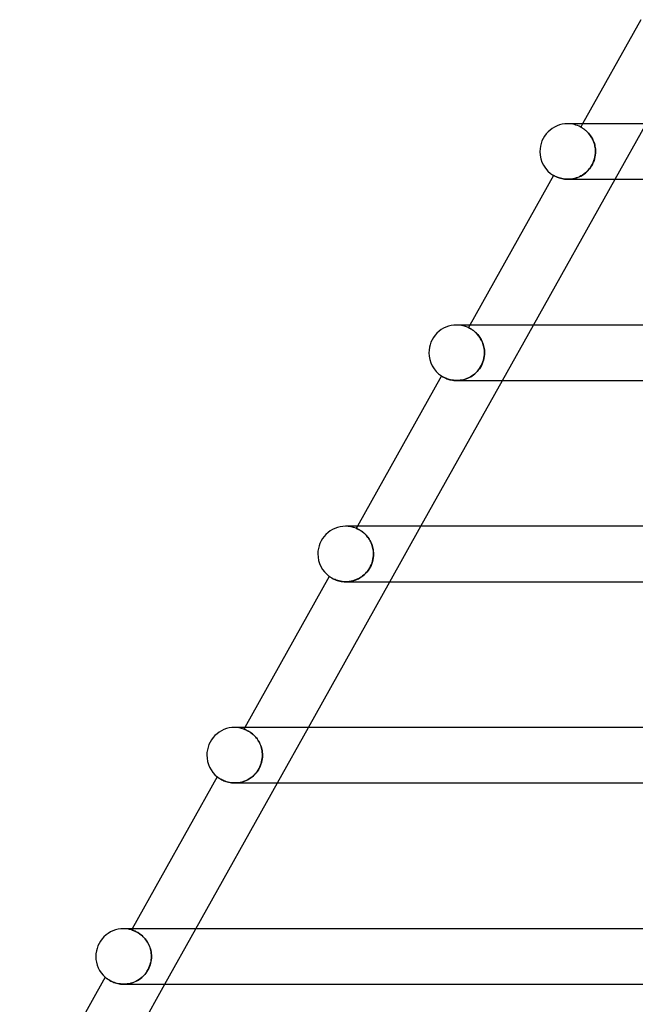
# Model space of a CAD drawing. Header units: millimetres. Extents: x -430 to 430, y -2 to 290.
# Tile 22 of 84: x -274 to -230, y 216 to 287. Entities that reach past the tile are written whole.
import ezdxf

# ---------------------------------------------------------------- set-up
doc = ezdxf.new("R2010")
doc.units = ezdxf.units.MM
doc.layers.add('HIDDEN', color=7, linetype='Continuous')
doc.layers.add('THICK', color=7, linetype='Continuous')

msp = doc.modelspace()

# ---------------------------------------------------------------- linework, layer by layer
at = {"layer": 'HIDDEN'}
for p, q in [((-233.928, 279.5), (-234.059, 279.265)), ((-234.057, 279.264), (-234.059, 279.265)), ((-234.059, 279.265), (-234.057, 279.264)), ((-234.051, 279.261), (-234.057, 279.264)), ((-234.057, 279.264), (-234.05, 279.26)), ((-234.04, 279.255), (-234.051, 279.261)), ((-234.05, 279.26), (-234.039, 279.254)), ((-234.025, 279.247), (-234.04, 279.255)), ((-234.039, 279.254), (-234.023, 279.246)), ((-234.007, 279.236), (-234.025, 279.247)), ((-234.023, 279.246), (-234.004, 279.235)), ((-233.984, 279.223), (-234.007, 279.236)), ((-234.004, 279.235), (-233.98, 279.221)), ((-233.957, 279.207), (-233.984, 279.223)), ((-233.98, 279.221), (-233.954, 279.205)), ((-233.927, 279.189), (-233.957, 279.207)), ((-233.954, 279.205), (-233.924, 279.187)), ((-233.893, 279.167), (-233.927, 279.189)), ((-233.924, 279.187), (-233.891, 279.165)), ((-233.857, 279.142), (-233.893, 279.167)), ((-233.891, 279.165), (-233.855, 279.141)), ((-233.817, 279.114), (-233.857, 279.142)), ((-233.855, 279.141), (-233.816, 279.114)), ((-233.775, 279.083), (-233.817, 279.114)), ((-233.816, 279.114), (-233.775, 279.083)), ((-233.731, 279.048), (-233.775, 279.083)), ((-233.775, 279.083), (-233.731, 279.049)), ((-233.731, 279.049), (-233.686, 279.011)), ((-233.684, 279.009), (-233.731, 279.048)), ((-233.686, 279.011), (-233.639, 278.969)), ((-233.637, 278.967), (-233.684, 279.009)), ((-233.639, 278.969), (-233.591, 278.923)), ((-233.588, 278.92), (-233.637, 278.967)), ((-233.591, 278.923), (-233.542, 278.873)), ((-233.538, 278.869), (-233.588, 278.92)), ((-233.542, 278.873), (-233.492, 278.82)), ((-233.488, 278.815), (-233.538, 278.869)), ((-231.582, 275.5), (-229.345, 279.5)), ((-233.492, 278.82), (-233.443, 278.762)), ((-233.438, 278.756), (-233.488, 278.815)), ((-233.443, 278.762), (-233.394, 278.7)), ((-233.389, 278.693), (-233.438, 278.756)), ((-233.394, 278.7), (-233.346, 278.634)), ((-233.341, 278.626), (-233.389, 278.693)), ((-233.346, 278.634), (-233.3, 278.563)), ((-233.294, 278.555), (-233.341, 278.626)), ((-233.3, 278.563), (-233.255, 278.489)), ((-233.25, 278.48), (-233.294, 278.555)), ((-233.255, 278.489), (-233.213, 278.411)), ((-233.208, 278.402), (-233.25, 278.48)), ((-233.213, 278.411), (-233.173, 278.331)), ((-233.169, 278.321), (-233.208, 278.402)), ((-233.173, 278.331), (-233.137, 278.247)), ((-233.133, 278.237), (-233.169, 278.321)), ((-233.137, 278.247), (-233.104, 278.16)), ((-233.101, 278.151), (-233.133, 278.237)), ((-233.104, 278.16), (-233.075, 278.07)), ((-233.072, 278.061), (-233.101, 278.151)), ((-233.075, 278.07), (-233.05, 277.978)), ((-233.048, 277.971), (-233.072, 278.061)), ((-233.05, 277.978), (-233.029, 277.885)), ((-233.028, 277.878), (-233.048, 277.971)), ((-233.029, 277.885), (-233.013, 277.791)), ((-233.012, 277.785), (-233.028, 277.878)), ((-233.013, 277.791), (-233.001, 277.695)), ((-233.001, 277.691), (-233.012, 277.785)), ((-233.001, 277.695), (-232.994, 277.598)), ((-232.994, 277.596), (-233.001, 277.691)), ((-232.996, 277.369), (-232.992, 277.5)), ((-232.992, 277.5), (-232.996, 277.372)), ((-232.994, 277.598), (-232.992, 277.5)), ((-232.992, 277.5), (-232.994, 277.596)), ((-233.212, 276.588), (-233.153, 276.713)), ((-233.148, 276.724), (-233.206, 276.6)), ((-233.153, 276.713), (-233.103, 276.842)), ((-233.099, 276.852), (-233.148, 276.724)), ((-233.103, 276.842), (-233.062, 276.973)), ((-233.06, 276.981), (-233.099, 276.852)), ((-233.062, 276.973), (-233.031, 277.105)), ((-233.029, 277.112), (-233.06, 276.981)), ((-233.031, 277.105), (-233.009, 277.237)), ((-233.008, 277.242), (-233.029, 277.112)), ((-233.009, 277.237), (-232.996, 277.369)), ((-232.996, 277.372), (-233.008, 277.242)), ((-233.724, 275.953), (-233.623, 276.041)), ((-233.611, 276.053), (-233.711, 275.963)), ((-233.623, 276.041), (-233.527, 276.138)), ((-233.516, 276.15), (-233.611, 276.053)), ((-233.527, 276.138), (-233.437, 276.242)), ((-233.427, 276.254), (-233.516, 276.15)), ((-233.437, 276.242), (-233.354, 276.352)), ((-233.345, 276.365), (-233.427, 276.254)), ((-233.354, 276.352), (-233.279, 276.467)), ((-233.271, 276.48), (-233.345, 276.365)), ((-233.279, 276.467), (-233.212, 276.588)), ((-233.206, 276.6), (-233.271, 276.48)), ((-236.012, 275.775), (-236.008, 275.772)), ((-236.008, 275.772), (-235.996, 275.765)), ((-235.996, 275.765), (-235.975, 275.754)), ((-235.975, 275.754), (-235.945, 275.738)), ((-235.945, 275.738), (-235.908, 275.718)), ((-235.908, 275.718), (-235.862, 275.696)), ((-235.862, 275.696), (-235.808, 275.671)), ((-235.808, 275.671), (-235.746, 275.645)), ((-235.746, 275.645), (-235.677, 275.619)), ((-235.677, 275.619), (-235.6, 275.593)), ((-235.6, 275.593), (-235.516, 275.569)), ((-235.516, 275.569), (-235.424, 275.546)), ((-235.424, 275.546), (-235.326, 275.528)), ((-235.326, 275.528), (-235.221, 275.513)), ((-235.221, 275.513), (-235.108, 275.503)), ((-235.108, 275.503), (-234.992, 275.5)), ((-234.875, 275.503), (-234.993, 275.5)), ((-234.992, 275.5), (-234.878, 275.503)), ((-234.878, 275.503), (-234.761, 275.513)), ((-234.756, 275.514), (-234.875, 275.503)), ((-234.761, 275.513), (-234.642, 275.531)), ((-234.634, 275.532), (-234.756, 275.514)), ((-234.642, 275.531), (-234.521, 275.556)), ((-234.512, 275.559), (-234.634, 275.532)), ((-234.521, 275.556), (-234.401, 275.589)), ((-234.39, 275.593), (-234.512, 275.559)), ((-234.401, 275.589), (-234.282, 275.63)), ((-234.27, 275.635), (-234.39, 275.593)), ((-234.282, 275.63), (-234.165, 275.679)), ((-234.152, 275.685), (-234.27, 275.635)), ((-234.165, 275.679), (-234.051, 275.735)), ((-234.037, 275.742), (-234.152, 275.685)), ((-234.051, 275.735), (-233.939, 275.8)), ((-233.925, 275.808), (-234.037, 275.742)), ((-233.939, 275.8), (-233.83, 275.872)), ((-233.816, 275.882), (-233.925, 275.808)), ((-233.83, 275.872), (-233.724, 275.953)), ((-233.711, 275.963), (-233.816, 275.882)), ((-242.04, 265), (-242.147, 264.809)), ((-242.144, 264.808), (-242.147, 264.809)), ((-242.147, 264.809), (-242.144, 264.808)), ((-242.137, 264.805), (-242.144, 264.808)), ((-242.144, 264.808), (-242.137, 264.804)), ((-242.126, 264.799), (-242.137, 264.805)), ((-242.137, 264.804), (-242.124, 264.798)), ((-242.109, 264.791), (-242.126, 264.799)), ((-242.124, 264.798), (-242.108, 264.79)), ((-242.089, 264.781), (-242.109, 264.791)), ((-242.108, 264.79), (-242.086, 264.78)), ((-242.064, 264.768), (-242.089, 264.781)), ((-242.086, 264.78), (-242.061, 264.767)), ((-242.035, 264.752), (-242.064, 264.768)), ((-242.061, 264.767), (-242.033, 264.751)), ((-242.002, 264.734), (-242.035, 264.752)), ((-242.033, 264.751), (-242, 264.733)), ((-241.965, 264.712), (-242.002, 264.734)), ((-242, 264.733), (-241.965, 264.712)), ((-241.925, 264.688), (-241.965, 264.712)), ((-241.965, 264.712), (-241.926, 264.688)), ((-241.926, 264.688), (-241.884, 264.661)), ((-241.882, 264.66), (-241.925, 264.688)), ((-241.884, 264.661), (-241.84, 264.631)), ((-241.836, 264.628), (-241.882, 264.66)), ((-239.694, 261), (-237.457, 265)), ((-241.84, 264.631), (-241.793, 264.597)), ((-241.788, 264.593), (-241.836, 264.628)), ((-241.793, 264.597), (-241.744, 264.559)), ((-241.737, 264.554), (-241.788, 264.593)), ((-241.744, 264.559), (-241.693, 264.517)), ((-241.685, 264.51), (-241.737, 264.554)), ((-241.693, 264.517), (-241.64, 264.471)), ((-241.632, 264.463), (-241.685, 264.51)), ((-241.64, 264.471), (-241.587, 264.421)), ((-241.578, 264.411), (-241.632, 264.463)), ((-241.587, 264.421), (-241.534, 264.366)), ((-241.524, 264.355), (-241.578, 264.411)), ((-241.534, 264.366), (-241.481, 264.307)), ((-241.47, 264.295), (-241.524, 264.355)), ((-241.481, 264.307), (-241.428, 264.244)), ((-241.417, 264.23), (-241.47, 264.295)), ((-241.428, 264.244), (-241.376, 264.176)), ((-241.365, 264.161), (-241.417, 264.23)), ((-241.376, 264.176), (-241.325, 264.103)), ((-241.316, 264.088), (-241.365, 264.161)), ((-241.325, 264.103), (-241.277, 264.027)), ((-241.268, 264.012), (-241.316, 264.088)), ((-241.277, 264.027), (-241.231, 263.947)), ((-241.223, 263.932), (-241.268, 264.012)), ((-241.231, 263.947), (-241.189, 263.863)), ((-241.182, 263.848), (-241.223, 263.932)), ((-241.189, 263.863), (-241.149, 263.776)), ((-241.143, 263.761), (-241.182, 263.848)), ((-241.149, 263.776), (-241.113, 263.685)), ((-241.109, 263.672), (-241.143, 263.761)), ((-241.113, 263.685), (-241.082, 263.592)), ((-241.078, 263.581), (-241.109, 263.672)), ((-241.082, 263.592), (-241.055, 263.497)), ((-241.052, 263.487), (-241.078, 263.581)), ((-241.055, 263.497), (-241.032, 263.4)), ((-241.031, 263.393), (-241.052, 263.487)), ((-241.032, 263.4), (-241.015, 263.302)), ((-241.014, 263.296), (-241.031, 263.393)), ((-241.015, 263.302), (-241.002, 263.202)), ((-241.002, 263.198), (-241.014, 263.296)), ((-241.033, 262.596), (-241.065, 262.464)), ((-241.062, 262.473), (-241.031, 262.604)), ((-241.01, 262.73), (-241.033, 262.596)), ((-241.031, 262.604), (-241.009, 262.736)), ((-240.996, 262.865), (-241.01, 262.73)), ((-241.009, 262.736), (-240.996, 262.868)), ((-241.002, 263.202), (-240.994, 263.101)), ((-240.994, 263.1), (-241.002, 263.198)), ((-240.996, 262.868), (-240.992, 263)), ((-240.992, 263), (-240.996, 262.865)), ((-240.994, 263.101), (-240.992, 263)), ((-240.992, 263), (-240.994, 263.1)), ((-241.357, 261.848), (-241.439, 261.74)), ((-241.421, 261.762), (-241.343, 261.869)), ((-241.281, 261.963), (-241.357, 261.848)), ((-241.343, 261.869), (-241.271, 261.981)), ((-241.214, 262.083), (-241.281, 261.963)), ((-241.271, 261.981), (-241.206, 262.099)), ((-241.156, 262.207), (-241.214, 262.083)), ((-241.206, 262.099), (-241.15, 262.22)), ((-241.106, 262.334), (-241.156, 262.207)), ((-241.15, 262.22), (-241.102, 262.345)), ((-241.065, 262.464), (-241.106, 262.334)), ((-241.102, 262.345), (-241.062, 262.473)), ((-244.095, 261.326), (-244.092, 261.324)), ((-244.092, 261.324), (-244.082, 261.318)), ((-244.082, 261.318), (-244.065, 261.307)), ((-244.065, 261.307), (-244.042, 261.293)), ((-244.042, 261.293), (-244.013, 261.276)), ((-244.013, 261.276), (-243.978, 261.256)), ((-243.978, 261.256), (-243.937, 261.234)), ((-243.937, 261.234), (-243.889, 261.21)), ((-243.889, 261.21), (-243.837, 261.184)), ((-243.837, 261.184), (-243.778, 261.158)), ((-243.778, 261.158), (-243.713, 261.132)), ((-243.713, 261.132), (-243.642, 261.107)), ((-243.642, 261.107), (-243.565, 261.083)), ((-242.424, 261.082), (-242.31, 261.12)), ((-242.264, 261.137), (-242.383, 261.095)), ((-242.31, 261.12), (-242.199, 261.164)), ((-242.147, 261.187), (-242.264, 261.137)), ((-242.199, 261.164), (-242.09, 261.215)), ((-242.034, 261.244), (-242.147, 261.187)), ((-242.09, 261.215), (-241.984, 261.273)), ((-241.925, 261.308), (-242.034, 261.244)), ((-241.984, 261.273), (-241.881, 261.337)), ((-241.819, 261.38), (-241.925, 261.308)), ((-241.881, 261.337), (-241.781, 261.408)), ((-241.717, 261.459), (-241.819, 261.38)), ((-241.781, 261.408), (-241.685, 261.486)), ((-241.62, 261.545), (-241.717, 261.459)), ((-241.685, 261.486), (-241.593, 261.571)), ((-241.527, 261.639), (-241.62, 261.545)), ((-241.593, 261.571), (-241.504, 261.663)), ((-241.439, 261.74), (-241.527, 261.639)), ((-241.504, 261.663), (-241.421, 261.762)), ((-243.565, 261.083), (-243.481, 261.06)), ((-243.481, 261.06), (-243.392, 261.04)), ((-243.392, 261.04), (-243.298, 261.023)), ((-243.298, 261.023), (-243.2, 261.011)), ((-243.2, 261.011), (-243.097, 261.003)), ((-243.097, 261.003), (-242.99, 261)), ((-242.87, 261.004), (-242.99, 261)), ((-242.99, 261), (-242.879, 261.003)), ((-242.879, 261.003), (-242.767, 261.013)), ((-242.749, 261.015), (-242.87, 261.004)), ((-242.767, 261.013), (-242.653, 261.029)), ((-242.627, 261.034), (-242.749, 261.015)), ((-242.653, 261.029), (-242.538, 261.052)), ((-242.505, 261.06), (-242.627, 261.034)), ((-242.538, 261.052), (-242.424, 261.082)), ((-242.383, 261.095), (-242.505, 261.06)), ((-250.152, 250.5), (-250.237, 250.349)), ((-247.806, 246.5), (-245.568, 250.5)), ((-250.234, 250.348), (-250.237, 250.349)), ((-250.237, 250.349), (-250.234, 250.347)), ((-250.226, 250.344), (-250.234, 250.348)), ((-250.234, 250.347), (-250.225, 250.344)), ((-250.213, 250.339), (-250.226, 250.344)), ((-250.225, 250.344), (-250.212, 250.339)), ((-250.196, 250.331), (-250.213, 250.339)), ((-250.212, 250.339), (-250.194, 250.331)), ((-250.173, 250.321), (-250.196, 250.331)), ((-250.194, 250.331), (-250.171, 250.321)), ((-250.146, 250.309), (-250.173, 250.321)), ((-250.171, 250.321), (-250.144, 250.308)), ((-250.114, 250.294), (-250.146, 250.309)), ((-250.144, 250.308), (-250.113, 250.293)), ((-250.078, 250.276), (-250.114, 250.294)), ((-250.113, 250.293), (-250.078, 250.275)), ((-250.038, 250.254), (-250.078, 250.276)), ((-250.078, 250.275), (-250.039, 250.255)), ((-250.039, 250.255), (-249.997, 250.232)), ((-249.995, 250.23), (-250.038, 250.254)), ((-249.997, 250.232), (-249.952, 250.205)), ((-249.948, 250.202), (-249.995, 250.23)), ((-249.952, 250.205), (-249.904, 250.175)), ((-249.898, 250.171), (-249.948, 250.202)), ((-249.904, 250.175), (-249.853, 250.141)), ((-249.846, 250.136), (-249.898, 250.171)), ((-249.853, 250.141), (-249.8, 250.103)), ((-249.791, 250.096), (-249.846, 250.136)), ((-249.8, 250.103), (-249.745, 250.061)), ((-249.735, 250.052), (-249.791, 250.096)), ((-249.745, 250.061), (-249.689, 250.014)), ((-249.677, 250.004), (-249.735, 250.052)), ((-249.689, 250.014), (-249.632, 249.964)), ((-249.619, 249.951), (-249.677, 250.004)), ((-249.632, 249.964), (-249.575, 249.908)), ((-249.561, 249.894), (-249.619, 249.951)), ((-249.575, 249.908), (-249.517, 249.848)), ((-249.503, 249.833), (-249.561, 249.894)), ((-249.517, 249.848), (-249.46, 249.783)), ((-249.446, 249.767), (-249.503, 249.833)), ((-249.46, 249.783), (-249.404, 249.713)), ((-249.391, 249.696), (-249.446, 249.767)), ((-249.404, 249.713), (-249.35, 249.639)), ((-249.337, 249.621), (-249.391, 249.696)), ((-249.35, 249.639), (-249.298, 249.561)), ((-249.285, 249.541), (-249.337, 249.621)), ((-249.298, 249.561), (-249.249, 249.479)), ((-249.237, 249.458), (-249.285, 249.541)), ((-249.249, 249.479), (-249.203, 249.393)), ((-249.193, 249.372), (-249.237, 249.458)), ((-249.203, 249.393), (-249.161, 249.303)), ((-249.152, 249.282), (-249.193, 249.372)), ((-249.161, 249.303), (-249.122, 249.209)), ((-249.115, 249.19), (-249.152, 249.282)), ((-249.122, 249.209), (-249.089, 249.114)), ((-249.083, 249.095), (-249.115, 249.19)), ((-249.089, 249.114), (-249.06, 249.016)), ((-249.055, 248.999), (-249.083, 249.095)), ((-249.06, 249.016), (-249.036, 248.916)), ((-249.033, 248.901), (-249.055, 248.999)), ((-249.036, 248.916), (-249.017, 248.814)), ((-249.015, 248.802), (-249.033, 248.901)), ((-249.017, 248.814), (-249.003, 248.711)), ((-249.002, 248.702), (-249.015, 248.802)), ((-248.997, 248.362), (-249.011, 248.224)), ((-249.008, 248.247), (-248.996, 248.374)), ((-249.003, 248.711), (-248.995, 248.606)), ((-248.995, 248.601), (-249.002, 248.702)), ((-248.992, 248.5), (-248.997, 248.362)), ((-248.996, 248.374), (-248.992, 248.5)), ((-248.995, 248.606), (-248.992, 248.5)), ((-248.992, 248.5), (-248.995, 248.601)), ((-249.257, 247.505), (-249.195, 247.621)), ((-249.168, 247.68), (-249.231, 247.552)), ((-249.195, 247.621), (-249.141, 247.742)), ((-249.114, 247.811), (-249.168, 247.68)), ((-249.141, 247.742), (-249.095, 247.866)), ((-249.07, 247.947), (-249.114, 247.811)), ((-249.095, 247.866), (-249.057, 247.992)), ((-249.036, 248.085), (-249.07, 247.947)), ((-249.057, 247.992), (-249.029, 248.12)), ((-249.011, 248.224), (-249.036, 248.085)), ((-249.029, 248.12), (-249.008, 248.247)), ((-249.771, 246.916), (-249.88, 246.838)), ((-249.868, 246.846), (-249.767, 246.919)), ((-249.667, 247.002), (-249.771, 246.916)), ((-249.767, 246.919), (-249.669, 247)), ((-249.669, 247), (-249.575, 247.088)), ((-249.567, 247.097), (-249.667, 247.002)), ((-249.575, 247.088), (-249.486, 247.184)), ((-249.473, 247.199), (-249.567, 247.097)), ((-249.486, 247.184), (-249.403, 247.286)), ((-249.385, 247.31), (-249.473, 247.199)), ((-249.403, 247.286), (-249.326, 247.393)), ((-249.304, 247.428), (-249.385, 247.31)), ((-249.326, 247.393), (-249.257, 247.505)), ((-249.231, 247.552), (-249.304, 247.428)), ((-252.176, 246.882), (-252.172, 246.88)), ((-252.172, 246.88), (-252.161, 246.872)), ((-252.161, 246.872), (-252.144, 246.859)), ((-252.144, 246.859), (-252.119, 246.843)), ((-252.119, 246.843), (-252.088, 246.822)), ((-252.088, 246.822), (-252.051, 246.799)), ((-252.051, 246.799), (-252.007, 246.773)), ((-252.007, 246.773), (-251.957, 246.745)), ((-251.957, 246.745), (-251.901, 246.715)), ((-251.901, 246.715), (-251.838, 246.685)), ((-251.838, 246.685), (-251.768, 246.655)), ((-251.768, 246.655), (-251.692, 246.625)), ((-251.692, 246.625), (-251.609, 246.596)), ((-251.609, 246.596), (-251.519, 246.57)), ((-251.519, 246.57), (-251.424, 246.547)), ((-251.424, 246.547), (-251.324, 246.527)), ((-251.324, 246.527), (-251.218, 246.513)), ((-251.218, 246.513), (-251.107, 246.503)), ((-251.107, 246.503), (-250.992, 246.5)), ((-250.864, 246.504), (-250.992, 246.5)), ((-250.992, 246.5), (-250.879, 246.503)), ((-250.879, 246.503), (-250.764, 246.513)), ((-250.736, 246.516), (-250.864, 246.504)), ((-250.764, 246.513), (-250.648, 246.53)), ((-250.608, 246.537), (-250.736, 246.516)), ((-250.648, 246.53), (-250.532, 246.554)), ((-250.48, 246.567), (-250.608, 246.537)), ((-250.532, 246.554), (-250.416, 246.585)), ((-250.353, 246.605), (-250.48, 246.567)), ((-250.416, 246.585), (-250.302, 246.623)), ((-250.23, 246.651), (-250.353, 246.605)), ((-250.302, 246.623), (-250.19, 246.668)), ((-250.109, 246.705), (-250.23, 246.651)), ((-250.19, 246.668), (-250.08, 246.72)), ((-249.992, 246.768), (-250.109, 246.705)), ((-250.08, 246.72), (-249.973, 246.779)), ((-249.88, 246.838), (-249.992, 246.768)), ((-249.973, 246.779), (-249.868, 246.846)), ((-258.264, 236), (-258.329, 235.884)), ((-258.326, 235.883), (-258.329, 235.884)), ((-258.329, 235.884), (-258.325, 235.883)), ((-258.317, 235.88), (-258.326, 235.883)), ((-258.325, 235.883), (-258.316, 235.88)), ((-258.303, 235.875), (-258.317, 235.88)), ((-258.316, 235.88), (-258.301, 235.874)), ((-258.283, 235.867), (-258.303, 235.875)), ((-258.301, 235.874), (-258.281, 235.867)), ((-258.258, 235.857), (-258.283, 235.867)), ((-258.281, 235.867), (-258.255, 235.856)), ((-258.227, 235.845), (-258.258, 235.857)), ((-258.255, 235.856), (-258.225, 235.844)), ((-258.192, 235.83), (-258.227, 235.845)), ((-258.225, 235.844), (-258.19, 235.829)), ((-258.153, 235.812), (-258.192, 235.83)), ((-258.19, 235.829), (-258.151, 235.812)), ((-258.109, 235.791), (-258.153, 235.812)), ((-258.151, 235.812), (-258.109, 235.791)), ((-258.061, 235.767), (-258.109, 235.791)), ((-258.109, 235.791), (-258.063, 235.768)), ((-258.063, 235.768), (-258.013, 235.741)), ((-258.01, 235.739), (-258.061, 235.767)), ((-258.013, 235.741), (-257.961, 235.711)), ((-257.956, 235.708), (-258.01, 235.739)), ((-257.961, 235.711), (-257.907, 235.677)), ((-257.899, 235.672), (-257.956, 235.708)), ((-257.907, 235.677), (-257.85, 235.639)), ((-257.84, 235.632), (-257.899, 235.672)), ((-257.85, 235.639), (-257.792, 235.597)), ((-257.779, 235.587), (-257.84, 235.632)), ((-257.792, 235.597), (-257.732, 235.55)), ((-257.718, 235.538), (-257.779, 235.587)), ((-255.918, 232), (-253.68, 236)), ((-257.732, 235.55), (-257.672, 235.499)), ((-257.655, 235.485), (-257.718, 235.538)), ((-257.672, 235.499), (-257.611, 235.444)), ((-257.592, 235.426), (-257.655, 235.485)), ((-257.611, 235.444), (-257.55, 235.383)), ((-257.53, 235.362), (-257.592, 235.426)), ((-257.55, 235.383), (-257.489, 235.317)), ((-257.469, 235.294), (-257.53, 235.362)), ((-257.489, 235.317), (-257.43, 235.246)), ((-257.41, 235.222), (-257.469, 235.294)), ((-257.43, 235.246), (-257.372, 235.171)), ((-257.354, 235.145), (-257.41, 235.222)), ((-257.372, 235.171), (-257.317, 235.091)), ((-257.3, 235.064), (-257.354, 235.145)), ((-257.317, 235.091), (-257.265, 235.007)), ((-257.249, 234.979), (-257.3, 235.064)), ((-257.265, 235.007), (-257.216, 234.919)), ((-257.202, 234.891), (-257.249, 234.979)), ((-257.216, 234.919), (-257.172, 234.827)), ((-257.159, 234.799), (-257.202, 234.891)), ((-257.172, 234.827), (-257.131, 234.731)), ((-257.121, 234.705), (-257.159, 234.799)), ((-257.131, 234.731), (-257.095, 234.633)), ((-257.087, 234.609), (-257.121, 234.705)), ((-257.095, 234.633), (-257.065, 234.533)), ((-257.059, 234.511), (-257.087, 234.609)), ((-257.065, 234.533), (-257.039, 234.43)), ((-257.035, 234.411), (-257.059, 234.511)), ((-257.039, 234.43), (-257.019, 234.325)), ((-257.016, 234.31), (-257.035, 234.411)), ((-257.019, 234.325), (-257.004, 234.218)), ((-257.003, 234.208), (-257.016, 234.31)), ((-257.004, 234.218), (-256.995, 234.11)), ((-256.995, 234.104), (-257.003, 234.208)), ((-257.062, 233.476), (-257.103, 233.343)), ((-257.087, 233.393), (-257.052, 233.515)), ((-257.031, 233.608), (-257.062, 233.476)), ((-257.052, 233.515), (-257.026, 233.637)), ((-257.009, 233.739), (-257.031, 233.608)), ((-257.026, 233.637), (-257.007, 233.758)), ((-256.996, 233.87), (-257.009, 233.739)), ((-257.007, 233.758), (-256.996, 233.879)), ((-256.996, 233.879), (-256.992, 234)), ((-256.992, 234), (-256.996, 233.87)), ((-256.995, 234.11), (-256.992, 234)), ((-256.992, 234), (-256.995, 234.104)), ((-257.464, 232.71), (-257.383, 232.813)), ((-257.37, 232.831), (-257.459, 232.717)), ((-257.383, 232.813), (-257.308, 232.921)), ((-257.288, 232.953), (-257.37, 232.831)), ((-257.308, 232.921), (-257.241, 233.034)), ((-257.216, 233.082), (-257.288, 232.953)), ((-257.241, 233.034), (-257.181, 233.152)), ((-257.154, 233.212), (-257.216, 233.082)), ((-257.181, 233.152), (-257.13, 233.272)), ((-257.103, 233.343), (-257.154, 233.212)), ((-257.13, 233.272), (-257.087, 233.393)), ((-260.254, 232.442), (-260.251, 232.439)), ((-260.251, 232.439), (-260.24, 232.431)), ((-260.24, 232.431), (-260.223, 232.417)), ((-260.223, 232.417), (-260.199, 232.399)), ((-260.199, 232.399), (-260.169, 232.378)), ((-260.169, 232.378), (-260.133, 232.352)), ((-260.133, 232.352), (-260.09, 232.324)), ((-260.09, 232.324), (-260.042, 232.294)), ((-260.042, 232.294), (-259.987, 232.262)), ((-259.987, 232.262), (-259.926, 232.229)), ((-259.926, 232.229), (-259.859, 232.195)), ((-259.859, 232.195), (-259.786, 232.162)), ((-259.786, 232.162), (-259.706, 232.13)), ((-259.706, 232.13), (-259.62, 232.1)), ((-259.62, 232.1), (-259.529, 232.072)), ((-259.529, 232.072), (-259.431, 232.048)), ((-259.431, 232.048), (-259.328, 232.028)), ((-259.328, 232.028), (-259.22, 232.013)), ((-259.22, 232.013), (-259.108, 232.003)), ((-258.877, 232.003), (-258.76, 232.014)), ((-258.733, 232.017), (-258.862, 232.004)), ((-258.76, 232.014), (-258.642, 232.031)), ((-258.604, 232.038), (-258.733, 232.017)), ((-258.642, 232.031), (-258.524, 232.056)), ((-258.475, 232.068), (-258.604, 232.038)), ((-258.524, 232.056), (-258.407, 232.088)), ((-258.349, 232.106), (-258.475, 232.068)), ((-258.407, 232.088), (-258.291, 232.127)), ((-258.224, 232.153), (-258.349, 232.106)), ((-258.291, 232.127), (-258.176, 232.174)), ((-258.103, 232.209), (-258.224, 232.153)), ((-258.176, 232.174), (-258.064, 232.229)), ((-257.984, 232.272), (-258.103, 232.209)), ((-258.064, 232.229), (-257.954, 232.291)), ((-257.87, 232.344), (-257.984, 232.272)), ((-257.954, 232.291), (-257.847, 232.36)), ((-257.76, 232.425), (-257.87, 232.344)), ((-257.847, 232.36), (-257.744, 232.437)), ((-257.654, 232.513), (-257.76, 232.425)), ((-257.744, 232.437), (-257.645, 232.522)), ((-257.554, 232.611), (-257.654, 232.513)), ((-257.645, 232.522), (-257.552, 232.613)), ((-257.459, 232.717), (-257.554, 232.611)), ((-257.552, 232.613), (-257.464, 232.71)), ((-259.108, 232.003), (-258.993, 232)), ((-258.993, 232), (-258.877, 232.003)), ((-258.993, 232), (-258.993, 232)), ((-258.862, 232.004), (-258.991, 232)), ((-266.678, 221.5), (-267, 221.5)), ((-266.376, 221.5), (-266.423, 221.415)), ((-266.42, 221.414), (-266.423, 221.415)), ((-266.423, 221.415), (-266.42, 221.414)), ((-266.411, 221.412), (-266.42, 221.414)), ((-266.42, 221.414), (-266.41, 221.411)), ((-266.396, 221.407), (-266.411, 221.412)), ((-266.41, 221.411), (-266.393, 221.406)), ((-266.376, 221.4), (-266.396, 221.407)), ((-266.393, 221.406), (-266.371, 221.399)), ((-266.35, 221.392), (-266.376, 221.4)), ((-266.371, 221.399), (-266.344, 221.39)), ((-266.318, 221.381), (-266.35, 221.392)), ((-266.344, 221.39), (-266.312, 221.378)), ((-266.282, 221.367), (-266.318, 221.381)), ((-266.312, 221.378), (-266.275, 221.364)), ((-266.24, 221.351), (-266.282, 221.367)), ((-264.03, 217.5), (-261.792, 221.5)), ((-266.275, 221.364), (-266.234, 221.348)), ((-266.195, 221.331), (-266.24, 221.351)), ((-266.234, 221.348), (-266.189, 221.329)), ((-266.145, 221.309), (-266.195, 221.331)), ((-266.189, 221.329), (-266.14, 221.307)), ((-266.091, 221.283), (-266.145, 221.309)), ((-266.14, 221.307), (-266.087, 221.281)), ((-266.034, 221.253), (-266.091, 221.283)), ((-266.087, 221.281), (-266.031, 221.251)), ((-265.973, 221.218), (-266.034, 221.253)), ((-266.031, 221.251), (-265.972, 221.217)), ((-265.911, 221.18), (-265.973, 221.218)), ((-265.972, 221.217), (-265.91, 221.179)), ((-265.846, 221.136), (-265.911, 221.18)), ((-265.91, 221.179), (-265.846, 221.137)), ((-265.846, 221.137), (-265.781, 221.089)), ((-265.78, 221.088), (-265.846, 221.136)), ((-265.781, 221.089), (-265.716, 221.037)), ((-265.713, 221.035), (-265.78, 221.088)), ((-265.716, 221.037), (-265.65, 220.98)), ((-265.645, 220.976), (-265.713, 221.035)), ((-265.65, 220.98), (-265.583, 220.917)), ((-265.578, 220.912), (-265.645, 220.976)), ((-265.583, 220.917), (-265.518, 220.849)), ((-265.513, 220.844), (-265.578, 220.912)), ((-265.518, 220.849), (-265.454, 220.776)), ((-265.449, 220.77), (-265.513, 220.844)), ((-265.454, 220.776), (-265.393, 220.699)), ((-265.388, 220.692), (-265.449, 220.77)), ((-265.393, 220.699), (-265.334, 220.616)), ((-265.329, 220.609), (-265.388, 220.692)), ((-265.334, 220.616), (-265.278, 220.53)), ((-265.273, 220.52), (-265.329, 220.609)), ((-265.278, 220.53), (-265.227, 220.438)), ((-265.222, 220.429), (-265.273, 220.52)), ((-265.227, 220.438), (-265.179, 220.344)), ((-265.175, 220.334), (-265.222, 220.429)), ((-265.179, 220.344), (-265.137, 220.246)), ((-265.133, 220.235), (-265.175, 220.334)), ((-265.137, 220.246), (-265.099, 220.145)), ((-265.096, 220.134), (-265.133, 220.235)), ((-265.099, 220.145), (-265.067, 220.042)), ((-265.064, 220.032), (-265.096, 220.134)), ((-265.067, 220.042), (-265.041, 219.937)), ((-265.039, 219.927), (-265.064, 220.032)), ((-265.041, 219.937), (-265.02, 219.83)), ((-265.018, 219.822), (-265.039, 219.927)), ((-265.007, 219.258), (-265.026, 219.136)), ((-265.024, 219.146), (-265.007, 219.264)), ((-265.02, 219.83), (-265.005, 219.721)), ((-265.004, 219.715), (-265.018, 219.822)), ((-265.007, 219.264), (-264.996, 219.383)), ((-264.996, 219.379), (-265.007, 219.258)), ((-265.005, 219.721), (-264.996, 219.611)), ((-264.995, 219.608), (-265.004, 219.715)), ((-264.996, 219.611), (-264.993, 219.5)), ((-264.996, 219.383), (-264.993, 219.5)), ((-264.993, 219.5), (-264.996, 219.379)), ((-264.993, 219.5), (-264.995, 219.608)), ((-265.289, 218.452), (-265.227, 218.561)), ((-265.185, 218.644), (-265.247, 218.524)), ((-265.227, 218.561), (-265.172, 218.674)), ((-265.132, 218.766), (-265.185, 218.644)), ((-265.172, 218.674), (-265.123, 218.79)), ((-265.088, 218.889), (-265.132, 218.766)), ((-265.123, 218.79), (-265.082, 218.908)), ((-265.053, 219.012), (-265.088, 218.889)), ((-265.082, 218.908), (-265.049, 219.027)), ((-265.026, 219.136), (-265.053, 219.012)), ((-265.049, 219.027), (-265.024, 219.146)), ((-268.33, 218.006), (-268.327, 218.004)), ((-268.327, 218.004), (-268.318, 217.996)), ((-268.318, 217.996), (-268.304, 217.983)), ((-268.304, 217.983), (-268.283, 217.966)), ((-268.283, 217.966), (-268.257, 217.945)), ((-268.257, 217.945), (-268.225, 217.92)), ((-268.225, 217.92), (-268.188, 217.892)), ((-268.188, 217.892), (-268.146, 217.862)), ((-268.146, 217.862), (-268.098, 217.829)), ((-268.098, 217.829), (-268.045, 217.796)), ((-265.885, 217.834), (-265.999, 217.764)), ((-265.99, 217.769), (-265.888, 217.833)), ((-265.888, 217.833), (-265.789, 217.903)), ((-265.776, 217.913), (-265.885, 217.834)), ((-265.789, 217.903), (-265.693, 217.979)), ((-265.671, 217.999), (-265.776, 217.913)), ((-265.693, 217.979), (-265.602, 218.063)), ((-265.573, 218.092), (-265.671, 217.999)), ((-265.602, 218.063), (-265.515, 218.153)), ((-265.481, 218.191), (-265.573, 218.092)), ((-265.515, 218.153), (-265.433, 218.248)), ((-265.396, 218.296), (-265.481, 218.191)), ((-265.433, 218.248), (-265.358, 218.348)), ((-265.318, 218.407), (-265.396, 218.296)), ((-265.358, 218.348), (-265.289, 218.452)), ((-265.247, 218.524), (-265.318, 218.407)), ((-268.045, 217.796), (-267.986, 217.761)), ((-267.986, 217.761), (-267.922, 217.727)), ((-267.922, 217.727), (-267.851, 217.692)), ((-267.851, 217.692), (-267.776, 217.658)), ((-267.776, 217.658), (-267.694, 217.626)), ((-267.694, 217.626), (-267.606, 217.596)), ((-267.606, 217.596), (-267.514, 217.569)), ((-267.514, 217.569), (-267.418, 217.545)), ((-267.418, 217.545), (-267.317, 217.526)), ((-267.317, 217.526), (-267.212, 217.512)), ((-267.212, 217.512), (-267.103, 217.503)), ((-267.103, 217.503), (-266.993, 217.5)), ((-266.993, 217.5), (-266.879, 217.503)), ((-266.865, 217.504), (-266.992, 217.5)), ((-266.879, 217.503), (-266.765, 217.513)), ((-266.737, 217.516), (-266.865, 217.504)), ((-266.765, 217.513), (-266.65, 217.53)), ((-266.61, 217.537), (-266.737, 217.516)), ((-266.65, 217.53), (-266.536, 217.553)), ((-266.483, 217.566), (-266.61, 217.537)), ((-266.536, 217.553), (-266.423, 217.583)), ((-266.359, 217.603), (-266.483, 217.566)), ((-266.423, 217.583), (-266.311, 217.62)), ((-266.236, 217.649), (-266.359, 217.603)), ((-266.311, 217.62), (-266.202, 217.663)), ((-266.116, 217.702), (-266.236, 217.649)), ((-266.202, 217.663), (-266.095, 217.713)), ((-265.999, 217.764), (-266.116, 217.702)), ((-266.095, 217.713), (-265.99, 217.769))]:
    msp.add_line(p, q, dxfattribs=at)
for centre, start in [((-235, 277.5), 61.94946), ((-243, 263), 64.74956), ((-251, 248.5), 67.55969), ((-259, 234), 70.38626), ((-267, 219.5), 73.2365)]:
    msp.add_arc(centre, 2, start, 89.99998, dxfattribs=at)
at = {"layer": 'THICK'}
for p, q in [((-229.732, 287), (-233.928, 279.5)), ((0, 279.5), (-235, 279.5)), ((-234.717, 279.5), (-235, 279.5)), ((-236.012, 275.775), (-242.04, 265)), ((-237.457, 265), (-231.582, 275.5)), ((-236.008, 275.773), (-236.012, 275.775)), ((-235.996, 275.766), (-236.008, 275.773)), ((-235.976, 275.754), (-235.996, 275.766)), ((-235.947, 275.739), (-235.976, 275.754)), ((-235.911, 275.72), (-235.947, 275.739)), ((-235.866, 275.698), (-235.911, 275.72)), ((-235.814, 275.674), (-235.866, 275.698)), ((-235.753, 275.648), (-235.814, 275.674)), ((-235.684, 275.621), (-235.753, 275.648)), ((-235.606, 275.595), (-235.684, 275.621)), ((-235.521, 275.57), (-235.606, 275.595)), ((-235.428, 275.547), (-235.521, 275.57)), ((-235.329, 275.528), (-235.428, 275.547)), ((-235.222, 275.513), (-235.329, 275.528)), ((-235.11, 275.503), (-235.222, 275.513)), ((-234.993, 275.5), (-235.11, 275.503)), ((-234.994, 275.5), (-167.525, 275.5)), ((0, 265), (-243, 265)), ((-242.707, 265), (-243, 265)), ((-244.095, 261.326), (-250.152, 250.5)), ((-244.091, 261.324), (-244.095, 261.326)), ((-244.08, 261.316), (-244.091, 261.324)), ((-244.06, 261.304), (-244.08, 261.316)), ((-244.033, 261.288), (-244.06, 261.304)), ((-243.998, 261.267), (-244.033, 261.288)), ((-243.955, 261.243), (-243.998, 261.267)), ((-243.904, 261.217), (-243.955, 261.243)), ((-243.845, 261.188), (-243.904, 261.217)), ((-243.778, 261.159), (-243.845, 261.188)), ((-243.704, 261.129), (-243.778, 261.159)), ((-243.621, 261.1), (-243.704, 261.129)), ((-243.532, 261.073), (-243.621, 261.1)), ((-245.568, 250.5), (-239.694, 261)), ((-243.434, 261.049), (-243.532, 261.073)), ((-243.331, 261.029), (-243.434, 261.049)), ((-243.222, 261.013), (-243.331, 261.029)), ((-243.109, 261.003), (-243.222, 261.013)), ((-242.99, 261), (-243.109, 261.003)), ((-242.993, 261), (-173.261, 261)), ((0, 250.5), (-251, 250.5)), ((-250.698, 250.5), (-251, 250.5)), ((-252.176, 246.882), (-258.264, 236)), ((-253.68, 236), (-247.806, 246.5)), ((-252.172, 246.879), (-252.176, 246.882)), ((-252.159, 246.87), (-252.172, 246.879)), ((-252.139, 246.856), (-252.159, 246.87)), ((-252.109, 246.836), (-252.139, 246.856)), ((-252.072, 246.812), (-252.109, 246.836)), ((-252.026, 246.784), (-252.072, 246.812)), ((-251.972, 246.753), (-252.026, 246.784)), ((-251.909, 246.719), (-251.972, 246.753)), ((-251.837, 246.685), (-251.909, 246.719)), ((-251.757, 246.65), (-251.837, 246.685)), ((-251.669, 246.617), (-251.757, 246.65)), ((-251.572, 246.585), (-251.669, 246.617)), ((-251.468, 246.557), (-251.572, 246.585)), ((-251.357, 246.533), (-251.468, 246.557)), ((-251.24, 246.515), (-251.357, 246.533)), ((-251.118, 246.504), (-251.24, 246.515)), ((-250.992, 246.5), (-251.118, 246.504)), ((-250.993, 246.5), (-178.997, 246.5)), ((0, 236), (-259, 236)), ((-258.688, 236), (-259, 236)), ((-260.254, 232.442), (-266.376, 221.5)), ((-260.25, 232.439), (-260.254, 232.442)), ((-260.238, 232.429), (-260.25, 232.439)), ((-260.218, 232.414), (-260.238, 232.429)), ((-260.19, 232.393), (-260.218, 232.414)), ((-260.154, 232.367), (-260.19, 232.393)), ((-260.11, 232.337), (-260.154, 232.367)), ((-260.058, 232.304), (-260.11, 232.337)), ((-259.998, 232.268), (-260.058, 232.304)), ((-259.93, 232.231), (-259.998, 232.268)), ((-259.853, 232.193), (-259.93, 232.231)), ((-259.769, 232.155), (-259.853, 232.193)), ((-259.677, 232.119), (-259.769, 232.155)), ((-259.577, 232.086), (-259.677, 232.119)), ((-259.47, 232.057), (-259.577, 232.086)), ((-259.357, 232.033), (-259.47, 232.057)), ((-259.239, 232.015), (-259.357, 232.033)), ((-259.117, 232.004), (-259.239, 232.015)), ((-261.792, 221.5), (-255.918, 232)), ((-258.991, 232), (-259.117, 232.004)), ((-258.993, 232), (-184.733, 232)), ((0, 221.5), (-267, 221.5)), ((-268.33, 218.006), (-274.488, 207)), ((-268.327, 218.003), (-268.33, 218.006)), ((-268.317, 217.995), (-268.327, 218.003)), ((-268.301, 217.981), (-268.317, 217.995)), ((-268.277, 217.961), (-268.301, 217.981)), ((-268.247, 217.937), (-268.277, 217.961)), ((-268.211, 217.909), (-268.247, 217.937)), ((-268.168, 217.877), (-268.211, 217.909)), ((-268.117, 217.842), (-268.168, 217.877)), ((-268.059, 217.805), (-268.117, 217.842)), ((-269.904, 207), (-264.03, 217.5)), ((-267.995, 217.767), (-268.059, 217.805)), ((-267.923, 217.727), (-267.995, 217.767)), ((-267.844, 217.689), (-267.923, 217.727)), ((-267.758, 217.651), (-267.844, 217.689)), ((-267.665, 217.615), (-267.758, 217.651)), ((-267.566, 217.583), (-267.665, 217.615)), ((-267.461, 217.555), (-267.566, 217.583)), ((-267.35, 217.532), (-267.461, 217.555)), ((-267.233, 217.514), (-267.35, 217.532)), ((-267.114, 217.504), (-267.233, 217.514)), ((-266.992, 217.5), (-267.114, 217.504)), ((-266.993, 217.5), (-190.469, 217.5))]:
    msp.add_line(p, q, dxfattribs=at)
for centre, start, end in [((-235, 277.5), 89.99998, 180.00002), ((-235, 277.5), 180.00002, 239.60203), ((-243, 263), 89.99998, 180.00002), ((-243, 263), 180.00002, 236.80124), ((-251, 248.5), 89.99998, 180.00002), ((-251, 248.5), 180.00002, 233.99145), ((-259, 234), 89.99998, 180.00002), ((-259, 234), 180.00002, 231.16448), ((-267, 219.5), 89.99998, 180.00002), ((-267, 219.5), 180.00002, 228.31447)]:
    msp.add_arc(centre, 2, start, end, dxfattribs=at)

doc.saveas('drawing.dxf')
